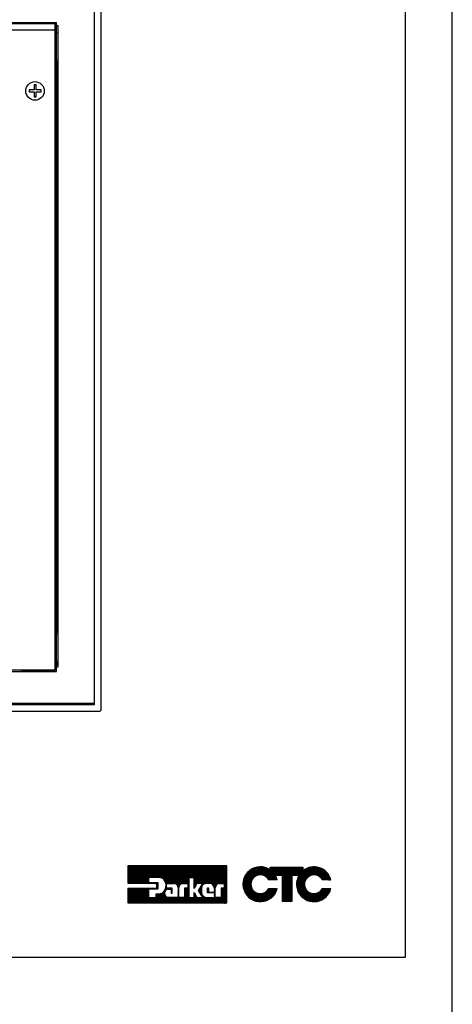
# Model space of a CAD drawing. Extents: x 126 to 180.2, y -64.4 to 9.5.
# Tile 25 of 26: x 173.7 to 180.2, y -17.2 to -2.3. Entities that reach past the tile are written whole.
import ezdxf

# ---------------------------------------------------------------- set-up
doc = ezdxf.new("R2010")
doc.units = 0
doc.header["$LTSCALE"] = 1.87
doc.header["$MEASUREMENT"] = 0
doc.layers.get('0').update_dxf_attribs({"linetype": 'CONTINUOUS'})
doc.layers.add('prod', color=6, linetype='CONTINUOUS')
doc.layers.add('UNIT', color=7, linetype='CONTINUOUS')

msp = doc.modelspace()

# ---------------------------------------------------------------- linework, layer by layer
at = {"linetype": 'Continuous'}
for p, q in [((179.543, -16.491), (179.543, 5.669)), ((153.874, -16.491), (179.543, -16.491))]:
    msp.add_line(p, q, dxfattribs=at)
at = {"color": 7, "linetype": 'Continuous'}
for p, q in [((174.855, -12.681), (174.855, -1.881)), ((174.955, -12.751), (174.955, -1.811)), ((161.848, -2.384), (174.282, -2.384)), ((174.263, -2.516), (174.27, -2.516)), ((174.282, -12.178), (174.282, -2.384)), ((174.305, -2.431), (174.282, -2.431)), ((174.305, -12.111), (174.305, -2.431)), ((174.305, -2.541), (174.282, -2.541)), ((174.282, -2.949), (174.305, -2.949)), ((174.285, -11.581), (174.285, -2.981)), ((174.282, -4.844), (174.27, -4.844)), ((174.27, -4.902), (174.282, -4.902)), ((174.285, -6.83), (174.305, -6.83)), ((174.285, -7.73), (174.305, -7.73)), ((174.27, -9.592), (174.282, -9.592)), ((174.27, -9.654), (174.282, -9.654)), ((174.27, -10.154), (174.282, -10.154)), ((174.27, -10.212), (174.282, -10.212)), ((161.205, -12.781), (174.925, -12.781)), ((161.275, -12.681), (174.855, -12.681)), ((174.855, -12.661), (161.295, -12.661))]:
    msp.add_line(p, q, dxfattribs=at)
msp.add_lwpolyline([(174.925, -12.781), (174.931, -12.78), (174.936, -12.779), (174.942, -12.776), (174.946, -12.772), (174.95, -12.768), (174.953, -12.762), (174.954, -12.757), (174.955, -12.751)], dxfattribs=at)
for centre, start, end in [((174.253, -2.981), 0, 24.6393), ((174.253, -11.581), 335.3607, 0)]:
    msp.add_arc(centre, 0.032, start, end, dxfattribs=at)
at = {"layer": 'prod', "flags": 128}
msp.add_lwpolyline([(125.956, -64.355), (180.249, -64.355), (180.249, 9.533), (125.956, 9.533)], close=True, dxfattribs=at)
at = {"layer": 'UNIT', "linetype": 'Continuous'}
for p, q in [((162.983, -2.4), (174.269, -2.4)), ((162.983, -2.496), (174.263, -2.496)), ((174.263, -12.156), (174.263, -2.4)), ((174.27, -2.9), (174.27, -2.516)), ((174.27, -2.9), (174.263, -2.9)), ((174.263, -2.966), (174.264, -2.963)), ((174.27, -2.996), (174.264, -2.996)), ((174.27, -2.996), (174.27, -11.616)), ((173.942, -3.401), (173.867, -3.401)), ((173.867, -3.401), (173.867, -3.431)), ((173.942, -3.326), (173.942, -3.401)), ((173.972, -3.326), (173.942, -3.326)), ((173.972, -3.401), (173.972, -3.326)), ((174.047, -3.401), (173.972, -3.401)), ((174.047, -3.431), (174.047, -3.401)), ((173.867, -3.431), (173.942, -3.431)), ((173.942, -3.431), (173.942, -3.506)), ((173.942, -3.506), (173.972, -3.506)), ((173.972, -3.431), (174.047, -3.431)), ((173.972, -3.506), (173.972, -3.431)), ((174.27, -4.282), (174.282, -4.282)), ((174.282, -4.344), (174.27, -4.344)), ((174.263, -11.647), (174.264, -11.65)), ((174.27, -11.713), (174.263, -11.713)), ((174.27, -11.616), (174.264, -11.616)), ((174.27, -12.098), (174.27, -11.713)), ((174.305, -11.613), (174.282, -11.613)), ((174.282, -12.021), (174.305, -12.021)), ((161.848, -12.178), (174.282, -12.178)), ((162.983, -12.156), (174.263, -12.156)), ((173.73, -12.156), (173.755, -12.16)), ((173.818, -12.156), (173.818, -12.166)), ((174.202, -12.166), (173.818, -12.166)), ((174.202, -12.156), (174.202, -12.166)), ((174.244, -12.171), (174.223, -12.162)), ((174.282, -12.178), (174.244, -12.171)), ((174.263, -12.098), (174.27, -12.098)), ((174.282, -12.103), (174.269, -12.103)), ((174.282, -12.111), (174.305, -12.111)), ((174.285, -12.079), (174.285, -12.053))]:
    msp.add_line(p, q, dxfattribs=at)
at = {"layer": 'UNIT'}
for p, q in [((175.359, -15.378), (175.627, -15.11)), ((175.359, -15.368), (175.617, -15.11)), ((175.359, -15.358), (175.607, -15.11)), ((175.359, -15.348), (175.597, -15.11)), ((175.359, -15.338), (175.587, -15.11)), ((175.359, -15.328), (175.577, -15.11)), ((175.359, -15.318), (175.567, -15.11)), ((175.359, -15.308), (175.557, -15.11)), ((175.359, -15.298), (175.547, -15.11)), ((175.359, -15.288), (175.537, -15.11)), ((175.359, -15.278), (175.527, -15.11)), ((175.359, -15.268), (175.517, -15.11)), ((175.359, -15.258), (175.507, -15.11)), ((175.359, -15.247), (175.497, -15.11)), ((175.359, -15.237), (175.486, -15.11)), ((175.359, -15.227), (175.476, -15.11)), ((175.359, -15.217), (175.466, -15.11)), ((175.359, -15.207), (175.456, -15.11)), ((175.359, -15.197), (175.446, -15.11)), ((175.359, -15.187), (175.436, -15.11)), ((175.359, -15.177), (175.426, -15.11)), ((175.359, -15.167), (175.416, -15.11)), ((175.359, -15.157), (175.406, -15.11)), ((175.359, -15.147), (175.396, -15.11)), ((175.359, -15.137), (175.386, -15.11)), ((175.359, -15.127), (175.376, -15.11)), ((175.359, -15.117), (175.366, -15.11)), ((175.359, -15.383), (175.359, -15.11)), ((175.359, -15.11), (176.842, -15.11)), ((175.365, -15.383), (175.637, -15.11)), ((175.375, -15.383), (175.647, -15.11)), ((175.385, -15.383), (175.657, -15.11)), ((175.395, -15.383), (175.667, -15.11)), ((175.405, -15.383), (175.677, -15.11)), ((175.415, -15.383), (175.687, -15.11)), ((175.425, -15.383), (175.697, -15.11)), ((175.435, -15.383), (175.707, -15.11)), ((175.445, -15.383), (175.717, -15.11)), ((175.455, -15.383), (175.728, -15.11)), ((175.465, -15.383), (175.738, -15.11)), ((175.475, -15.383), (175.748, -15.11)), ((175.485, -15.383), (175.758, -15.11)), ((175.495, -15.383), (175.768, -15.11)), ((175.505, -15.383), (175.778, -15.11)), ((175.515, -15.383), (175.788, -15.11)), ((175.525, -15.383), (175.798, -15.11)), ((175.535, -15.383), (175.808, -15.11)), ((175.545, -15.383), (175.818, -15.11)), ((175.555, -15.383), (175.828, -15.11)), ((175.566, -15.383), (175.838, -15.11)), ((175.576, -15.383), (175.848, -15.11)), ((175.676, -15.292), (175.858, -15.11)), ((175.686, -15.292), (175.868, -15.11)), ((175.697, -15.292), (175.878, -15.11)), ((175.707, -15.292), (175.888, -15.11)), ((175.717, -15.292), (175.898, -15.11)), ((175.727, -15.292), (175.908, -15.11)), ((175.737, -15.292), (175.918, -15.11)), ((175.747, -15.292), (175.928, -15.11)), ((175.757, -15.292), (175.938, -15.11)), ((175.767, -15.292), (175.948, -15.11)), ((175.777, -15.292), (175.959, -15.11)), ((175.787, -15.292), (175.969, -15.11)), ((175.797, -15.292), (175.979, -15.11)), ((175.807, -15.292), (175.989, -15.11)), ((175.817, -15.292), (175.999, -15.11)), ((175.827, -15.292), (176.009, -15.11)), ((175.836, -15.293), (176.019, -15.11)), ((175.845, -15.294), (176.029, -15.11)), ((175.854, -15.296), (176.039, -15.11)), ((175.861, -15.298), (176.049, -15.11)), ((175.868, -15.301), (176.059, -15.11)), ((175.875, -15.304), (176.069, -15.11)), ((175.882, -15.307), (176.079, -15.11)), ((175.888, -15.312), (176.089, -15.11)), ((175.893, -15.317), (176.099, -15.11)), ((175.898, -15.321), (176.109, -15.11)), ((175.904, -15.326), (176.119, -15.11)), ((175.908, -15.332), (176.129, -15.11)), ((175.911, -15.338), (176.139, -15.11)), ((175.915, -15.344), (176.149, -15.11)), ((175.919, -15.351), (176.159, -15.11)), ((175.921, -15.358), (176.169, -15.11)), ((175.924, -15.366), (176.179, -15.11)), ((175.926, -15.374), (176.189, -15.11)), ((175.929, -15.381), (176.2, -15.11)), ((175.93, -15.389), (176.21, -15.11)), ((175.947, -15.383), (176.22, -15.11)), ((175.957, -15.383), (176.23, -15.11)), ((175.967, -15.383), (176.24, -15.11)), ((175.977, -15.383), (176.25, -15.11)), ((175.987, -15.383), (176.26, -15.11)), ((175.997, -15.383), (176.27, -15.11)), ((176.007, -15.383), (176.28, -15.11)), ((176.017, -15.383), (176.29, -15.11)), ((176.027, -15.383), (176.3, -15.11)), ((176.038, -15.383), (176.31, -15.11)), ((176.048, -15.383), (176.32, -15.11)), ((176.058, -15.383), (176.33, -15.11)), ((176.066, -15.384), (176.34, -15.11)), ((176.074, -15.386), (176.35, -15.11)), ((176.082, -15.389), (176.36, -15.11)), ((176.088, -15.393), (176.37, -15.11)), ((176.094, -15.397), (176.38, -15.11)), ((176.099, -15.402), (176.39, -15.11)), ((176.103, -15.408), (176.4, -15.11)), ((176.107, -15.414), (176.41, -15.11)), ((176.109, -15.421), (176.42, -15.11)), ((176.111, -15.43), (176.431, -15.11)), ((176.164, -15.387), (176.441, -15.11)), ((176.177, -15.384), (176.451, -15.11)), ((176.276, -15.295), (176.461, -15.11)), ((176.286, -15.295), (176.471, -15.11)), ((176.296, -15.295), (176.481, -15.11)), ((176.306, -15.295), (176.491, -15.11)), ((176.316, -15.295), (176.501, -15.11)), ((176.326, -15.295), (176.511, -15.11)), ((176.336, -15.295), (176.521, -15.11)), ((176.346, -15.295), (176.531, -15.11)), ((176.356, -15.295), (176.541, -15.11)), ((176.358, -15.414), (176.662, -15.11)), ((176.358, -15.404), (176.651, -15.11)), ((176.358, -15.394), (176.641, -15.11)), ((176.358, -15.384), (176.631, -15.11)), ((176.358, -15.374), (176.621, -15.11)), ((176.358, -15.364), (176.611, -15.11)), ((176.358, -15.354), (176.601, -15.11)), ((176.358, -15.344), (176.591, -15.11)), ((176.358, -15.334), (176.581, -15.11)), ((176.358, -15.324), (176.571, -15.11)), ((176.358, -15.314), (176.561, -15.11)), ((176.358, -15.304), (176.551, -15.11)), ((176.399, -15.383), (176.672, -15.11)), ((176.409, -15.383), (176.682, -15.11)), ((176.419, -15.383), (176.692, -15.11)), ((176.429, -15.383), (176.702, -15.11)), ((176.439, -15.383), (176.712, -15.11)), ((176.449, -15.383), (176.722, -15.11)), ((176.459, -15.383), (176.732, -15.11)), ((176.46, -15.422), (176.772, -15.11)), ((176.469, -15.383), (176.742, -15.11)), ((176.475, -15.397), (176.762, -15.11)), ((176.479, -15.383), (176.752, -15.11)), ((176.503, -15.39), (176.782, -15.11)), ((176.518, -15.385), (176.792, -15.11)), ((176.531, -15.382), (176.802, -15.11)), ((176.541, -15.381), (176.812, -15.11)), ((176.552, -15.381), (176.822, -15.11)), ((176.562, -15.381), (176.832, -15.11)), ((176.572, -15.381), (176.842, -15.11)), ((176.582, -15.381), (176.842, -15.12)), ((176.592, -15.381), (176.842, -15.131)), ((176.6, -15.383), (176.842, -15.141)), ((176.608, -15.384), (176.842, -15.151)), ((176.617, -15.386), (176.842, -15.161)), ((176.842, -15.11), (176.842, -15.679)), ((177.093, -15.414), (177.376, -15.13)), ((177.093, -15.407), (177.37, -15.13)), ((177.093, -15.401), (177.363, -15.131)), ((177.093, -15.394), (177.356, -15.131)), ((177.093, -15.387), (177.35, -15.131)), ((177.093, -15.381), (177.343, -15.131)), ((177.093, -15.374), (177.336, -15.131)), ((177.094, -15.42), (177.382, -15.131)), ((177.094, -15.367), (177.329, -15.131)), ((177.095, -15.426), (177.388, -15.132)), ((177.095, -15.358), (177.321, -15.132)), ((177.096, -15.431), (177.394, -15.133)), ((177.096, -15.35), (177.313, -15.134)), ((177.097, -15.437), (177.399, -15.134)), ((177.098, -15.443), (177.405, -15.135)), ((177.098, -15.342), (177.305, -15.135)), ((177.099, -15.334), (177.296, -15.137)), ((177.1, -15.326), (177.288, -15.138)), ((177.104, -15.316), (177.278, -15.141)), ((177.108, -15.305), (177.268, -15.145)), ((177.111, -15.295), (177.257, -15.149)), ((177.115, -15.285), (177.247, -15.153)), ((177.123, -15.27), (177.233, -15.161)), ((177.258, -15.289), (177.411, -15.136)), ((177.284, -15.27), (177.416, -15.137)), ((177.296, -15.265), (177.422, -15.138)), ((177.308, -15.259), (177.427, -15.14)), ((177.318, -15.256), (177.432, -15.142)), ((177.326, -15.255), (177.437, -15.144)), ((177.334, -15.253), (177.442, -15.145)), ((177.342, -15.252), (177.447, -15.147)), ((177.349, -15.251), (177.452, -15.149)), ((177.356, -15.252), (177.457, -15.151)), ((177.362, -15.252), (177.461, -15.153)), ((177.369, -15.252), (177.466, -15.155)), ((177.375, -15.252), (177.47, -15.157)), ((177.381, -15.253), (177.475, -15.159)), ((177.42, -15.268), (177.553, -15.135)), ((177.424, -15.27), (177.56, -15.135)), ((177.429, -15.272), (177.566, -15.135)), ((177.433, -15.275), (177.573, -15.135)), ((177.437, -15.277), (177.58, -15.135)), ((177.441, -15.28), (177.586, -15.135)), ((177.444, -15.284), (177.593, -15.135)), ((177.448, -15.287), (177.6, -15.135)), ((177.451, -15.29), (177.606, -15.135)), ((177.455, -15.293), (177.613, -15.135)), ((177.458, -15.296), (177.62, -15.135)), ((177.462, -15.3), (177.627, -15.135)), ((177.464, -15.304), (177.633, -15.135)), ((177.467, -15.308), (177.64, -15.135)), ((177.47, -15.312), (177.647, -15.135)), ((177.473, -15.316), (177.653, -15.135)), ((177.475, -15.32), (177.66, -15.135)), ((177.478, -15.323), (177.667, -15.135)), ((177.482, -15.326), (177.673, -15.135)), ((177.489, -15.326), (177.68, -15.135)), ((177.495, -15.326), (177.687, -15.135)), ((177.502, -15.326), (177.693, -15.135)), ((177.505, -15.136), (177.506, -15.135)), ((177.505, -15.143), (177.513, -15.135)), ((177.505, -15.176), (177.546, -15.135)), ((177.505, -15.169), (177.539, -15.135)), ((177.505, -15.163), (177.533, -15.135)), ((177.505, -15.156), (177.526, -15.135)), ((177.505, -15.149), (177.519, -15.135)), ((177.505, -15.177), (177.505, -15.135)), ((177.505, -15.135), (177.997, -15.135)), ((177.509, -15.326), (177.7, -15.135)), ((177.583, -15.259), (177.707, -15.135)), ((177.59, -15.259), (177.714, -15.135)), ((177.596, -15.259), (177.72, -15.135)), ((177.603, -15.259), (177.727, -15.135)), ((177.61, -15.259), (177.734, -15.135)), ((177.616, -15.259), (177.74, -15.135)), ((177.623, -15.259), (177.747, -15.135)), ((177.63, -15.259), (177.754, -15.135)), ((177.637, -15.259), (177.76, -15.135)), ((177.643, -15.259), (177.767, -15.135)), ((177.65, -15.259), (177.774, -15.135)), ((177.657, -15.259), (177.78, -15.135)), ((177.663, -15.259), (177.787, -15.135)), ((177.67, -15.259), (177.794, -15.135)), ((177.677, -15.259), (177.801, -15.135)), ((177.683, -15.259), (177.807, -15.135)), ((177.687, -15.402), (177.955, -15.135)), ((177.687, -15.395), (177.948, -15.135)), ((177.687, -15.389), (177.941, -15.135)), ((177.687, -15.382), (177.934, -15.135)), ((177.687, -15.375), (177.928, -15.135)), ((177.687, -15.368), (177.921, -15.135)), ((177.687, -15.362), (177.914, -15.135)), ((177.687, -15.355), (177.908, -15.135)), ((177.687, -15.348), (177.901, -15.135)), ((177.687, -15.342), (177.894, -15.135)), ((177.687, -15.335), (177.888, -15.135)), ((177.687, -15.328), (177.881, -15.135)), ((177.687, -15.322), (177.874, -15.135)), ((177.687, -15.315), (177.868, -15.135)), ((177.687, -15.308), (177.861, -15.135)), ((177.687, -15.301), (177.854, -15.135)), ((177.687, -15.295), (177.847, -15.135)), ((177.687, -15.288), (177.841, -15.135)), ((177.687, -15.281), (177.834, -15.135)), ((177.687, -15.275), (177.827, -15.135)), ((177.687, -15.268), (177.821, -15.135)), ((177.687, -15.261), (177.814, -15.135)), ((177.837, -15.259), (177.961, -15.135)), ((177.844, -15.259), (177.968, -15.135)), ((177.851, -15.259), (177.975, -15.135)), ((177.857, -15.259), (177.981, -15.135)), ((177.864, -15.259), (177.988, -15.135)), ((177.871, -15.259), (177.995, -15.135)), ((177.878, -15.259), (177.997, -15.139)), ((177.884, -15.259), (177.997, -15.146)), ((177.891, -15.259), (177.997, -15.152)), ((177.898, -15.259), (177.997, -15.159)), ((177.9, -15.39), (178.161, -15.13)), ((177.901, -15.396), (178.167, -15.13)), ((177.901, -15.383), (178.153, -15.13)), ((177.901, -15.403), (178.173, -15.131)), ((177.901, -15.376), (178.146, -15.131)), ((177.902, -15.415), (178.186, -15.131)), ((177.902, -15.409), (178.179, -15.131)), ((177.902, -15.421), (178.192, -15.132)), ((177.902, -15.368), (178.139, -15.132)), ((177.903, -15.428), (178.198, -15.132)), ((177.903, -15.361), (178.131, -15.132)), ((177.903, -15.434), (178.204, -15.133)), ((177.904, -15.353), (178.124, -15.133)), ((177.904, -15.346), (178.116, -15.134)), ((177.905, -15.439), (178.21, -15.134)), ((177.906, -15.444), (178.215, -15.136)), ((177.906, -15.337), (178.107, -15.136)), ((177.909, -15.328), (178.098, -15.139)), ((177.912, -15.318), (178.089, -15.141)), ((177.914, -15.309), (178.08, -15.144)), ((177.917, -15.3), (178.07, -15.147)), ((177.923, -15.287), (178.057, -15.153)), ((177.929, -15.274), (178.045, -15.158)), ((177.997, -15.135), (177.997, -15.188)), ((178.074, -15.283), (178.22, -15.137)), ((178.096, -15.268), (178.226, -15.138)), ((178.108, -15.263), (178.231, -15.139)), ((178.12, -15.258), (178.237, -15.141)), ((178.128, -15.256), (178.242, -15.142)), ((178.137, -15.254), (178.247, -15.144)), ((178.145, -15.253), (178.252, -15.146)), ((178.153, -15.251), (178.256, -15.148)), ((178.159, -15.251), (178.261, -15.15)), ((178.166, -15.252), (178.266, -15.152)), ((178.172, -15.252), (178.271, -15.154)), ((178.179, -15.252), (178.275, -15.156)), ((178.185, -15.253), (178.28, -15.158)), ((178.19, -15.254), (178.285, -15.16)), ((175.586, -15.383), (175.67, -15.298)), ((175.596, -15.383), (175.67, -15.308)), ((175.67, -15.292), (175.67, -15.366)), ((175.829, -15.292), (175.67, -15.292)), ((176.188, -15.383), (176.274, -15.297)), ((176.198, -15.383), (176.274, -15.307)), ((176.274, -15.295), (176.274, -15.59)), ((176.358, -15.295), (176.274, -15.295)), ((176.358, -15.454), (176.358, -15.295)), ((176.623, -15.39), (176.842, -15.171)), ((176.629, -15.394), (176.842, -15.181)), ((176.635, -15.398), (176.842, -15.191)), ((176.641, -15.402), (176.842, -15.201)), ((176.645, -15.408), (176.842, -15.211)), ((176.649, -15.414), (176.842, -15.221)), ((176.653, -15.42), (176.842, -15.231)), ((176.656, -15.427), (176.842, -15.241)), ((176.658, -15.436), (176.842, -15.251)), ((176.716, -15.388), (176.842, -15.261)), ((176.728, -15.385), (176.842, -15.271)), ((176.741, -15.383), (176.842, -15.281)), ((176.751, -15.383), (176.842, -15.291)), ((176.761, -15.383), (176.842, -15.301)), ((177.099, -15.448), (177.256, -15.291)), ((177.132, -15.254), (177.217, -15.17)), ((177.147, -15.233), (177.196, -15.184)), ((177.386, -15.255), (177.479, -15.162)), ((177.391, -15.256), (177.483, -15.164)), ((177.396, -15.258), (177.487, -15.167)), ((177.401, -15.259), (177.492, -15.169)), ((177.407, -15.261), (177.496, -15.172)), ((177.411, -15.263), (177.5, -15.174)), ((177.416, -15.265), (177.504, -15.176)), ((177.515, -15.326), (177.582, -15.26)), ((177.522, -15.326), (177.584, -15.264)), ((177.529, -15.326), (177.586, -15.269)), ((177.536, -15.326), (177.589, -15.273)), ((177.542, -15.326), (177.591, -15.278)), ((177.549, -15.326), (177.593, -15.282)), ((177.556, -15.326), (177.595, -15.287)), ((177.562, -15.326), (177.597, -15.291)), ((177.569, -15.326), (177.599, -15.296)), ((177.576, -15.326), (177.601, -15.301)), ((177.687, -15.259), (177.581, -15.259)), ((177.582, -15.326), (177.603, -15.306)), ((177.687, -15.65), (177.687, -15.259)), ((177.687, -15.409), (177.831, -15.265)), ((177.687, -15.415), (177.831, -15.272)), ((177.687, -15.422), (177.831, -15.278)), ((177.687, -15.429), (177.831, -15.285)), ((177.687, -15.435), (177.831, -15.292)), ((177.687, -15.442), (177.831, -15.299)), ((177.687, -15.449), (177.831, -15.305)), ((177.831, -15.259), (177.831, -15.65)), ((177.937, -15.259), (177.831, -15.259)), ((177.904, -15.259), (177.997, -15.166)), ((177.907, -15.45), (178.054, -15.303)), ((177.911, -15.259), (177.997, -15.172)), ((177.918, -15.259), (177.997, -15.179)), ((177.924, -15.259), (177.997, -15.186)), ((177.931, -15.259), (178.011, -15.179)), ((177.935, -15.261), (178.032, -15.165)), ((178.196, -15.255), (178.289, -15.162)), ((178.201, -15.257), (178.293, -15.165)), ((178.206, -15.258), (178.297, -15.167)), ((178.211, -15.26), (178.301, -15.17)), ((178.216, -15.261), (178.305, -15.173)), ((178.221, -15.264), (178.309, -15.175)), ((178.225, -15.266), (178.313, -15.178)), ((178.229, -15.268), (178.317, -15.18)), ((178.234, -15.271), (178.322, -15.183)), ((178.238, -15.273), (178.325, -15.186)), ((178.242, -15.276), (178.329, -15.189)), ((178.246, -15.278), (178.332, -15.192)), ((178.25, -15.281), (178.336, -15.196)), ((178.253, -15.285), (178.339, -15.199)), ((178.257, -15.288), (178.343, -15.202)), ((178.26, -15.291), (178.346, -15.205)), ((178.264, -15.294), (178.35, -15.208)), ((178.267, -15.297), (178.353, -15.211)), ((178.271, -15.301), (178.356, -15.215)), ((178.273, -15.305), (178.359, -15.219)), ((178.276, -15.309), (178.362, -15.222)), ((178.279, -15.313), (178.365, -15.226)), ((178.282, -15.317), (178.368, -15.23)), ((178.284, -15.321), (178.371, -15.234)), ((178.287, -15.325), (178.374, -15.237)), ((178.292, -15.326), (178.377, -15.241)), ((178.299, -15.326), (178.38, -15.245)), ((178.305, -15.326), (178.383, -15.249)), ((178.312, -15.326), (178.385, -15.253)), ((178.319, -15.326), (178.388, -15.258)), ((178.326, -15.326), (178.39, -15.262)), ((178.332, -15.326), (178.392, -15.266)), ((178.339, -15.326), (178.395, -15.27)), ((178.346, -15.326), (178.397, -15.275)), ((178.352, -15.326), (178.399, -15.279)), ((178.359, -15.326), (178.402, -15.283)), ((178.366, -15.326), (178.404, -15.288)), ((178.372, -15.326), (178.406, -15.293)), ((178.379, -15.326), (178.407, -15.298)), ((178.386, -15.326), (178.409, -15.303)), ((178.393, -15.326), (178.411, -15.308)), ((175.794, -15.383), (175.359, -15.383)), ((175.359, -15.669), (175.58, -15.449)), ((175.359, -15.659), (175.57, -15.449)), ((175.359, -15.649), (175.56, -15.449)), ((175.359, -15.639), (175.55, -15.449)), ((175.359, -15.629), (175.54, -15.449)), ((175.359, -15.619), (175.53, -15.449)), ((175.359, -15.609), (175.519, -15.449)), ((175.359, -15.599), (175.509, -15.449)), ((175.359, -15.589), (175.499, -15.449)), ((175.359, -15.579), (175.489, -15.449)), ((175.359, -15.569), (175.479, -15.449)), ((175.359, -15.559), (175.469, -15.449)), ((175.359, -15.549), (175.459, -15.449)), ((175.359, -15.539), (175.449, -15.449)), ((175.359, -15.529), (175.439, -15.449)), ((175.359, -15.519), (175.429, -15.449)), ((175.359, -15.509), (175.419, -15.449)), ((175.359, -15.499), (175.409, -15.449)), ((175.359, -15.488), (175.399, -15.449)), ((175.359, -15.478), (175.389, -15.449)), ((175.359, -15.468), (175.379, -15.449)), ((175.359, -15.458), (175.369, -15.449)), ((175.359, -15.679), (175.359, -15.449)), ((175.359, -15.449), (175.794, -15.449)), ((175.36, -15.679), (175.59, -15.449)), ((175.37, -15.679), (175.6, -15.449)), ((175.38, -15.679), (175.61, -15.449)), ((175.39, -15.679), (175.62, -15.449)), ((175.4, -15.679), (175.63, -15.449)), ((175.41, -15.679), (175.64, -15.449)), ((175.42, -15.679), (175.65, -15.449)), ((175.43, -15.679), (175.66, -15.449)), ((175.44, -15.679), (175.67, -15.449)), ((175.45, -15.679), (175.68, -15.449)), ((175.606, -15.383), (175.67, -15.318)), ((175.616, -15.383), (175.67, -15.328)), ((175.626, -15.383), (175.67, -15.338)), ((175.636, -15.383), (175.67, -15.348)), ((175.646, -15.383), (175.67, -15.358)), ((175.656, -15.383), (175.673, -15.366)), ((175.666, -15.383), (175.683, -15.366)), ((175.67, -15.366), (175.81, -15.366)), ((175.672, -15.467), (175.69, -15.449)), ((175.676, -15.383), (175.693, -15.366)), ((175.682, -15.467), (175.7, -15.449)), ((175.686, -15.383), (175.703, -15.366)), ((175.693, -15.467), (175.71, -15.449)), ((175.696, -15.383), (175.713, -15.366)), ((175.703, -15.467), (175.72, -15.449)), ((175.706, -15.383), (175.723, -15.366)), ((175.713, -15.467), (175.73, -15.449)), ((175.716, -15.383), (175.733, -15.366)), ((175.723, -15.467), (175.74, -15.449)), ((175.726, -15.383), (175.743, -15.366)), ((175.731, -15.679), (175.959, -15.451)), ((175.733, -15.467), (175.75, -15.449)), ((175.736, -15.383), (175.753, -15.366)), ((175.743, -15.467), (175.76, -15.449)), ((175.746, -15.383), (175.763, -15.366)), ((175.753, -15.467), (175.771, -15.449)), ((175.756, -15.383), (175.773, -15.366)), ((175.763, -15.467), (175.781, -15.449)), ((175.766, -15.383), (175.783, -15.366)), ((175.773, -15.467), (175.791, -15.449)), ((175.776, -15.383), (175.793, -15.366)), ((175.783, -15.467), (175.81, -15.44)), ((175.786, -15.383), (175.803, -15.366)), ((175.793, -15.467), (175.81, -15.45)), ((175.794, -15.386), (175.81, -15.37)), ((175.794, -15.396), (175.81, -15.38)), ((175.794, -15.449), (175.794, -15.383)), ((175.794, -15.406), (175.81, -15.39)), ((175.794, -15.416), (175.81, -15.4)), ((175.794, -15.426), (175.81, -15.41)), ((175.794, -15.436), (175.81, -15.42)), ((175.794, -15.446), (175.81, -15.43)), ((175.81, -15.366), (175.81, -15.467)), ((175.911, -15.489), (175.949, -15.451)), ((175.922, -15.468), (175.939, -15.451)), ((175.926, -15.454), (175.938, -15.442)), ((175.929, -15.441), (175.938, -15.432)), ((175.931, -15.399), (175.938, -15.392)), ((175.931, -15.409), (175.938, -15.402)), ((175.932, -15.418), (175.938, -15.412)), ((175.932, -15.428), (175.938, -15.422)), ((175.938, -15.451), (175.938, -15.383)), ((175.938, -15.383), (176.058, -15.383)), ((176.027, -15.451), (175.938, -15.451)), ((175.948, -15.472), (175.969, -15.451)), ((175.961, -15.469), (175.979, -15.451)), ((175.974, -15.467), (175.99, -15.451)), ((175.984, -15.467), (176, -15.451)), ((175.994, -15.467), (176.01, -15.451)), ((176.004, -15.467), (176.02, -15.451)), ((176.012, -15.469), (176.027, -15.454)), ((176.027, -15.527), (176.027, -15.451)), ((176.113, -15.438), (176.131, -15.42)), ((176.113, -15.448), (176.129, -15.432)), ((176.113, -15.438), (176.113, -15.589)), ((176.113, -15.458), (176.127, -15.444)), ((176.113, -15.468), (176.127, -15.454)), ((176.127, -15.59), (176.127, -15.439)), ((176.184, -15.383), (176.262, -15.383)), ((176.208, -15.383), (176.274, -15.318)), ((176.213, -15.508), (176.274, -15.448)), ((176.213, -15.458), (176.221, -15.451)), ((176.213, -15.488), (176.251, -15.451)), ((176.213, -15.468), (176.231, -15.451)), ((176.213, -15.498), (176.261, -15.451)), ((176.213, -15.478), (176.241, -15.451)), ((176.213, -15.451), (176.213, -15.59)), ((176.262, -15.451), (176.213, -15.451)), ((176.213, -15.518), (176.274, -15.458)), ((176.218, -15.383), (176.274, -15.328)), ((176.228, -15.383), (176.274, -15.338)), ((176.238, -15.383), (176.274, -15.348)), ((176.248, -15.383), (176.274, -15.358)), ((176.258, -15.383), (176.274, -15.368)), ((176.262, -15.39), (176.274, -15.378)), ((176.262, -15.383), (176.262, -15.451)), ((176.262, -15.4), (176.274, -15.388)), ((176.262, -15.41), (176.274, -15.398)), ((176.262, -15.42), (176.274, -15.408)), ((176.262, -15.43), (176.274, -15.418)), ((176.262, -15.44), (176.274, -15.428)), ((176.262, -15.45), (176.274, -15.438)), ((176.395, -15.383), (176.358, -15.454)), ((176.358, -15.424), (176.39, -15.391)), ((176.358, -15.434), (176.379, -15.413)), ((176.358, -15.445), (176.368, -15.434)), ((176.484, -15.383), (176.395, -15.383)), ((176.423, -15.485), (176.484, -15.383)), ((176.425, -15.488), (176.467, -15.446)), ((176.429, -15.494), (176.466, -15.456)), ((176.43, -15.473), (176.469, -15.433)), ((176.445, -15.447), (176.476, -15.417)), ((176.466, -15.449), (176.466, -15.516)), ((176.591, -15.381), (176.549, -15.381)), ((176.559, -15.454), (176.567, -15.446)), ((176.559, -15.52), (176.559, -15.446)), ((176.559, -15.446), (176.573, -15.446)), ((176.559, -15.464), (176.573, -15.45)), ((176.573, -15.446), (176.573, -15.51)), ((176.659, -15.444), (176.68, -15.423)), ((176.661, -15.453), (176.678, -15.436)), ((176.661, -15.463), (176.675, -15.448)), ((176.661, -15.45), (176.661, -15.51)), ((176.661, -15.473), (176.675, -15.458)), ((176.675, -15.59), (176.675, -15.447)), ((176.74, -15.383), (176.81, -15.383)), ((176.762, -15.502), (176.842, -15.422)), ((176.762, -15.512), (176.842, -15.432)), ((176.762, -15.522), (176.842, -15.442)), ((176.762, -15.452), (176.763, -15.451)), ((176.762, -15.462), (176.773, -15.451)), ((176.762, -15.492), (176.803, -15.451)), ((176.762, -15.482), (176.793, -15.451)), ((176.762, -15.472), (176.783, -15.451)), ((176.762, -15.451), (176.762, -15.59)), ((176.81, -15.451), (176.762, -15.451)), ((176.762, -15.532), (176.842, -15.452)), ((176.771, -15.383), (176.842, -15.311)), ((176.781, -15.383), (176.842, -15.321)), ((176.791, -15.383), (176.842, -15.331)), ((176.801, -15.383), (176.842, -15.341)), ((176.81, -15.384), (176.842, -15.351)), ((176.81, -15.394), (176.842, -15.362)), ((176.81, -15.404), (176.842, -15.372)), ((176.81, -15.414), (176.842, -15.382)), ((176.81, -15.383), (176.81, -15.451)), ((176.81, -15.424), (176.842, -15.392)), ((176.81, -15.434), (176.842, -15.402)), ((176.81, -15.444), (176.842, -15.412)), ((177.1, -15.454), (177.233, -15.32)), ((177.101, -15.46), (177.227, -15.334)), ((177.102, -15.465), (177.221, -15.346)), ((177.104, -15.47), (177.219, -15.355)), ((177.106, -15.475), (177.217, -15.364)), ((177.108, -15.479), (177.215, -15.372)), ((177.11, -15.484), (177.214, -15.38)), ((177.111, -15.489), (177.214, -15.387)), ((177.113, -15.494), (177.214, -15.393)), ((177.115, -15.499), (177.214, -15.4)), ((177.117, -15.504), (177.214, -15.407)), ((177.119, -15.508), (177.215, -15.412)), ((177.122, -15.512), (177.216, -15.418)), ((177.124, -15.517), (177.217, -15.423)), ((177.127, -15.521), (177.219, -15.429)), ((177.129, -15.525), (177.22, -15.434)), ((177.132, -15.529), (177.221, -15.44)), ((177.134, -15.534), (177.223, -15.444)), ((177.136, -15.538), (177.226, -15.449)), ((177.139, -15.542), (177.228, -15.453)), ((177.142, -15.546), (177.23, -15.458)), ((177.609, -15.326), (177.48, -15.326)), ((177.589, -15.326), (177.604, -15.311)), ((177.596, -15.326), (177.606, -15.316)), ((177.602, -15.326), (177.607, -15.321)), ((177.687, -15.455), (177.831, -15.312)), ((177.687, -15.462), (177.831, -15.319)), ((177.687, -15.469), (177.831, -15.325)), ((177.687, -15.476), (177.831, -15.332)), ((177.687, -15.482), (177.831, -15.339)), ((177.687, -15.489), (177.831, -15.345)), ((177.687, -15.496), (177.831, -15.352)), ((177.687, -15.502), (177.831, -15.359)), ((177.687, -15.509), (177.831, -15.365)), ((177.687, -15.516), (177.831, -15.372)), ((177.687, -15.522), (177.831, -15.379)), ((177.687, -15.529), (177.831, -15.386)), ((177.687, -15.536), (177.831, -15.392)), ((177.687, -15.543), (177.831, -15.399)), ((177.687, -15.549), (177.831, -15.406)), ((177.687, -15.556), (177.831, -15.412)), ((177.687, -15.563), (177.831, -15.419)), ((177.687, -15.569), (177.831, -15.426)), ((177.687, -15.576), (177.831, -15.432)), ((177.687, -15.583), (177.831, -15.439)), ((177.687, -15.589), (177.831, -15.446)), ((177.687, -15.596), (177.831, -15.453)), ((177.909, -15.455), (178.04, -15.324)), ((177.91, -15.461), (178.033, -15.338)), ((177.911, -15.466), (178.029, -15.349)), ((177.913, -15.471), (178.027, -15.357)), ((177.914, -15.477), (178.024, -15.366)), ((177.916, -15.481), (178.022, -15.375)), ((177.918, -15.486), (178.022, -15.382)), ((177.92, -15.491), (178.022, -15.389)), ((177.922, -15.495), (178.022, -15.395)), ((177.924, -15.5), (178.022, -15.402)), ((177.926, -15.505), (178.022, -15.409)), ((177.928, -15.509), (178.023, -15.414)), ((177.93, -15.514), (178.025, -15.42)), ((177.932, -15.518), (178.026, -15.425)), ((177.935, -15.523), (178.027, -15.43)), ((177.938, -15.527), (178.029, -15.436)), ((177.94, -15.531), (178.03, -15.441)), ((177.943, -15.535), (178.032, -15.446)), ((177.946, -15.539), (178.034, -15.45)), ((177.948, -15.543), (178.037, -15.454)), ((178.417, -15.326), (178.288, -15.326)), ((178.399, -15.326), (178.413, -15.313)), ((178.406, -15.326), (178.414, -15.318)), ((178.413, -15.326), (178.416, -15.323)), ((175.46, -15.679), (175.67, -15.469)), ((175.47, -15.679), (175.67, -15.479)), ((175.48, -15.679), (175.67, -15.489)), ((175.49, -15.679), (175.67, -15.499)), ((175.5, -15.679), (175.67, -15.509)), ((175.51, -15.679), (175.67, -15.519)), ((175.52, -15.679), (175.67, -15.529)), ((175.53, -15.679), (175.67, -15.539)), ((175.541, -15.679), (175.67, -15.549)), ((175.551, -15.679), (175.67, -15.559)), ((175.561, -15.679), (175.67, -15.569)), ((175.571, -15.679), (175.67, -15.579)), ((175.581, -15.679), (175.67, -15.589)), ((175.591, -15.679), (175.68, -15.59)), ((175.601, -15.679), (175.69, -15.59)), ((175.611, -15.679), (175.7, -15.59)), ((175.621, -15.679), (175.71, -15.59)), ((175.631, -15.679), (175.72, -15.59)), ((175.641, -15.679), (175.73, -15.59)), ((175.651, -15.679), (175.74, -15.59)), ((175.661, -15.679), (175.75, -15.59)), ((175.67, -15.467), (175.67, -15.59)), ((175.81, -15.467), (175.67, -15.467)), ((175.67, -15.59), (175.784, -15.59)), ((175.671, -15.679), (175.76, -15.59)), ((175.681, -15.679), (175.77, -15.59)), ((175.691, -15.679), (175.78, -15.59)), ((175.701, -15.679), (175.848, -15.532)), ((175.711, -15.679), (175.861, -15.529)), ((175.721, -15.679), (175.884, -15.517)), ((175.741, -15.679), (175.919, -15.501)), ((175.751, -15.679), (175.913, -15.517)), ((175.761, -15.679), (175.912, -15.528)), ((175.772, -15.679), (175.912, -15.538)), ((175.782, -15.679), (175.915, -15.546)), ((175.784, -15.586), (175.835, -15.535)), ((175.784, -15.576), (175.824, -15.537)), ((175.784, -15.566), (175.813, -15.537)), ((175.784, -15.556), (175.803, -15.537)), ((175.784, -15.546), (175.793, -15.537)), ((175.784, -15.59), (175.784, -15.537)), ((175.784, -15.537), (175.819, -15.537)), ((175.792, -15.679), (175.918, -15.553)), ((175.802, -15.679), (175.92, -15.56)), ((175.803, -15.467), (175.81, -15.46)), ((175.812, -15.679), (175.925, -15.566)), ((175.819, -15.537), (175.832, -15.536)), ((175.822, -15.679), (175.93, -15.571)), ((175.832, -15.679), (175.935, -15.576)), ((175.842, -15.679), (175.94, -15.58)), ((175.852, -15.679), (175.948, -15.583)), ((175.862, -15.679), (175.955, -15.586)), ((175.872, -15.679), (175.962, -15.589)), ((175.882, -15.679), (175.972, -15.589)), ((175.892, -15.679), (175.982, -15.589)), ((175.902, -15.679), (175.992, -15.589)), ((175.912, -15.679), (176.002, -15.589)), ((175.922, -15.679), (176.012, -15.589)), ((175.932, -15.679), (176.022, -15.589)), ((175.942, -15.679), (176.032, -15.589)), ((175.952, -15.679), (176.042, -15.589)), ((175.962, -15.679), (176.052, -15.589)), ((175.963, -15.589), (176.113, -15.589)), ((175.972, -15.679), (176.062, -15.589)), ((175.973, -15.467), (176.012, -15.467)), ((175.982, -15.679), (176.072, -15.589)), ((175.992, -15.679), (176.082, -15.589)), ((176.003, -15.679), (176.092, -15.589)), ((176.012, -15.479), (176.027, -15.464)), ((176.012, -15.467), (176.012, -15.527)), ((176.012, -15.489), (176.027, -15.474)), ((176.012, -15.499), (176.027, -15.484)), ((176.012, -15.509), (176.027, -15.494)), ((176.012, -15.519), (176.027, -15.504)), ((176.012, -15.527), (176.027, -15.527)), ((176.013, -15.679), (176.102, -15.589)), ((176.014, -15.527), (176.027, -15.514)), ((176.023, -15.679), (176.112, -15.589)), ((176.024, -15.527), (176.027, -15.524)), ((176.033, -15.679), (176.127, -15.584)), ((176.043, -15.679), (176.132, -15.59)), ((176.053, -15.679), (176.142, -15.59)), ((176.063, -15.679), (176.152, -15.59)), ((176.073, -15.679), (176.162, -15.59)), ((176.083, -15.679), (176.172, -15.59)), ((176.093, -15.679), (176.182, -15.59)), ((176.103, -15.679), (176.192, -15.59)), ((176.113, -15.478), (176.127, -15.464)), ((176.113, -15.488), (176.127, -15.474)), ((176.113, -15.499), (176.127, -15.484)), ((176.113, -15.509), (176.127, -15.494)), ((176.113, -15.519), (176.127, -15.504)), ((176.113, -15.529), (176.127, -15.514)), ((176.113, -15.539), (176.127, -15.524)), ((176.113, -15.549), (176.127, -15.534)), ((176.113, -15.559), (176.127, -15.544)), ((176.113, -15.569), (176.127, -15.554)), ((176.113, -15.579), (176.127, -15.564)), ((176.113, -15.589), (176.127, -15.574)), ((176.113, -15.679), (176.202, -15.59)), ((176.123, -15.679), (176.212, -15.59)), ((176.213, -15.59), (176.127, -15.59)), ((176.133, -15.679), (176.274, -15.538)), ((176.143, -15.679), (176.274, -15.549)), ((176.153, -15.679), (176.274, -15.559)), ((176.163, -15.679), (176.274, -15.569)), ((176.173, -15.679), (176.274, -15.579)), ((176.183, -15.679), (176.274, -15.589)), ((176.193, -15.679), (176.282, -15.59)), ((176.203, -15.679), (176.292, -15.59)), ((176.213, -15.528), (176.274, -15.468)), ((176.213, -15.538), (176.274, -15.478)), ((176.213, -15.548), (176.274, -15.488)), ((176.213, -15.559), (176.274, -15.498)), ((176.213, -15.569), (176.274, -15.508)), ((176.213, -15.579), (176.274, -15.518)), ((176.213, -15.589), (176.274, -15.528)), ((176.213, -15.679), (176.302, -15.59)), ((176.223, -15.679), (176.312, -15.59)), ((176.233, -15.679), (176.322, -15.59)), ((176.244, -15.679), (176.332, -15.59)), ((176.254, -15.679), (176.342, -15.59)), ((176.264, -15.679), (176.352, -15.59)), ((176.274, -15.679), (176.384, -15.569)), ((176.274, -15.59), (176.358, -15.59)), ((176.284, -15.679), (176.387, -15.575)), ((176.294, -15.679), (176.391, -15.582)), ((176.304, -15.679), (176.394, -15.589)), ((176.314, -15.679), (176.403, -15.59)), ((176.324, -15.679), (176.413, -15.59)), ((176.334, -15.679), (176.423, -15.59)), ((176.344, -15.679), (176.433, -15.59)), ((176.354, -15.679), (176.443, -15.59)), ((176.358, -15.59), (176.358, -15.517)), ((176.358, -15.517), (176.395, -15.59)), ((176.358, -15.525), (176.36, -15.522)), ((176.358, -15.535), (176.364, -15.529)), ((176.358, -15.545), (176.367, -15.536)), ((176.358, -15.555), (176.37, -15.542)), ((176.358, -15.565), (176.374, -15.549)), ((176.358, -15.575), (176.377, -15.555)), ((176.358, -15.585), (176.381, -15.562)), ((176.364, -15.679), (176.453, -15.59)), ((176.374, -15.679), (176.463, -15.59)), ((176.384, -15.679), (176.473, -15.59)), ((176.394, -15.679), (176.483, -15.59)), ((176.395, -15.59), (176.489, -15.59)), ((176.404, -15.679), (176.504, -15.579)), ((176.414, -15.679), (176.51, -15.583)), ((176.489, -15.59), (176.423, -15.485)), ((176.424, -15.679), (176.518, -15.586)), ((176.432, -15.5), (176.466, -15.466)), ((176.434, -15.679), (176.526, -15.587)), ((176.436, -15.506), (176.466, -15.477)), ((176.44, -15.512), (176.466, -15.487)), ((176.444, -15.519), (176.466, -15.497)), ((176.444, -15.679), (176.534, -15.589)), ((176.448, -15.525), (176.466, -15.507)), ((176.452, -15.531), (176.466, -15.517)), ((176.454, -15.679), (176.543, -15.59)), ((176.456, -15.537), (176.468, -15.525)), ((176.46, -15.543), (176.469, -15.533)), ((176.463, -15.55), (176.471, -15.542)), ((176.464, -15.679), (176.553, -15.59)), ((176.467, -15.556), (176.474, -15.549)), ((176.471, -15.562), (176.478, -15.555)), ((176.475, -15.568), (176.482, -15.561)), ((176.475, -15.679), (176.563, -15.59)), ((176.479, -15.574), (176.486, -15.567)), ((176.483, -15.58), (176.492, -15.571)), ((176.485, -15.679), (176.573, -15.59)), ((176.487, -15.587), (176.498, -15.575)), ((176.495, -15.679), (176.583, -15.59)), ((176.505, -15.679), (176.594, -15.59)), ((176.515, -15.679), (176.604, -15.59)), ((176.525, -15.679), (176.614, -15.59)), ((176.535, -15.679), (176.624, -15.59)), ((176.54, -15.59), (176.661, -15.59)), ((176.545, -15.679), (176.634, -15.59)), ((176.555, -15.679), (176.644, -15.59)), ((176.559, -15.474), (176.573, -15.46)), ((176.559, -15.484), (176.573, -15.47)), ((176.559, -15.494), (176.573, -15.48)), ((176.559, -15.504), (176.573, -15.49)), ((176.559, -15.514), (176.573, -15.5)), ((176.661, -15.52), (176.559, -15.52)), ((176.563, -15.52), (176.573, -15.51)), ((176.565, -15.679), (176.654, -15.59)), ((176.573, -15.52), (176.583, -15.51)), ((176.573, -15.51), (176.661, -15.51)), ((176.575, -15.679), (176.675, -15.579)), ((176.583, -15.52), (176.593, -15.51)), ((176.585, -15.679), (176.675, -15.589)), ((176.593, -15.52), (176.603, -15.51)), ((176.595, -15.679), (176.684, -15.59)), ((176.603, -15.52), (176.613, -15.51)), ((176.605, -15.679), (176.694, -15.59)), ((176.613, -15.52), (176.623, -15.51)), ((176.615, -15.679), (176.704, -15.59)), ((176.623, -15.52), (176.633, -15.51)), ((176.625, -15.679), (176.714, -15.59)), ((176.633, -15.52), (176.643, -15.51)), ((176.635, -15.679), (176.724, -15.59)), ((176.644, -15.52), (176.653, -15.51)), ((176.645, -15.679), (176.734, -15.59)), ((176.654, -15.52), (176.675, -15.498)), ((176.655, -15.679), (176.744, -15.59)), ((176.661, -15.483), (176.675, -15.468)), ((176.661, -15.493), (176.675, -15.478)), ((176.661, -15.503), (176.675, -15.488)), ((176.661, -15.523), (176.675, -15.508)), ((176.661, -15.533), (176.675, -15.518)), ((176.661, -15.52), (176.661, -15.59)), ((176.661, -15.543), (176.675, -15.528)), ((176.661, -15.553), (176.675, -15.538)), ((176.661, -15.563), (176.675, -15.548)), ((176.661, -15.573), (176.675, -15.558)), ((176.661, -15.583), (176.675, -15.569)), ((176.665, -15.679), (176.754, -15.59)), ((176.675, -15.679), (176.842, -15.512)), ((176.762, -15.59), (176.675, -15.59)), ((176.685, -15.679), (176.842, -15.522)), ((176.695, -15.679), (176.842, -15.532)), ((176.706, -15.679), (176.842, -15.542)), ((176.716, -15.679), (176.842, -15.552)), ((176.726, -15.679), (176.842, -15.562)), ((176.736, -15.679), (176.842, -15.572)), ((176.746, -15.679), (176.842, -15.582)), ((176.756, -15.679), (176.842, -15.593)), ((176.762, -15.542), (176.842, -15.462)), ((176.762, -15.552), (176.842, -15.472)), ((176.762, -15.562), (176.842, -15.482)), ((176.762, -15.572), (176.842, -15.492)), ((176.762, -15.582), (176.842, -15.502)), ((176.766, -15.679), (176.842, -15.603)), ((177.145, -15.55), (177.232, -15.462)), ((177.148, -15.553), (177.235, -15.467)), ((177.151, -15.557), (177.237, -15.471)), ((177.154, -15.56), (177.24, -15.474)), ((177.157, -15.564), (177.243, -15.478)), ((177.16, -15.568), (177.246, -15.482)), ((177.163, -15.571), (177.249, -15.485)), ((177.166, -15.575), (177.252, -15.489)), ((177.169, -15.579), (177.255, -15.493)), ((177.173, -15.582), (177.259, -15.496)), ((177.177, -15.585), (177.262, -15.499)), ((177.18, -15.588), (177.266, -15.502)), ((177.184, -15.591), (177.27, -15.505)), ((177.188, -15.594), (177.274, -15.508)), ((177.191, -15.597), (177.278, -15.51)), ((177.195, -15.6), (177.281, -15.513)), ((177.199, -15.603), (177.286, -15.516)), ((177.202, -15.606), (177.29, -15.518)), ((177.206, -15.609), (177.295, -15.52)), ((177.21, -15.611), (177.3, -15.522)), ((177.215, -15.614), (177.304, -15.524)), ((177.219, -15.616), (177.309, -15.526)), ((177.223, -15.619), (177.314, -15.528)), ((177.227, -15.621), (177.32, -15.529)), ((177.232, -15.623), (177.325, -15.53)), ((177.236, -15.626), (177.331, -15.531)), ((177.24, -15.628), (177.336, -15.532)), ((177.244, -15.631), (177.342, -15.533)), ((177.249, -15.633), (177.348, -15.533)), ((177.254, -15.634), (177.355, -15.533)), ((177.259, -15.636), (177.362, -15.533)), ((177.264, -15.638), (177.369, -15.532)), ((177.269, -15.64), (177.376, -15.532)), ((177.274, -15.641), (177.386, -15.53)), ((177.279, -15.643), (177.395, -15.527)), ((177.284, -15.645), (177.404, -15.524)), ((177.289, -15.647), (177.416, -15.519)), ((177.294, -15.648), (177.432, -15.511)), ((177.3, -15.649), (177.49, -15.458)), ((177.306, -15.65), (177.497, -15.458)), ((177.312, -15.651), (177.504, -15.458)), ((177.317, -15.652), (177.51, -15.458)), ((177.323, -15.653), (177.517, -15.458)), ((177.329, -15.653), (177.524, -15.458)), ((177.335, -15.654), (177.53, -15.458)), ((177.341, -15.654), (177.537, -15.458)), ((177.348, -15.654), (177.544, -15.458)), ((177.355, -15.654), (177.551, -15.458)), ((177.362, -15.654), (177.557, -15.458)), ((177.368, -15.654), (177.564, -15.458)), ((177.375, -15.654), (177.571, -15.458)), ((177.382, -15.653), (177.577, -15.458)), ((177.391, -15.652), (177.584, -15.458)), ((177.399, -15.65), (177.591, -15.458)), ((177.407, -15.649), (177.597, -15.458)), ((177.415, -15.647), (177.604, -15.458)), ((177.423, -15.646), (177.608, -15.461)), ((177.434, -15.642), (177.604, -15.472)), ((177.444, -15.638), (177.601, -15.482)), ((177.455, -15.634), (177.597, -15.492)), ((177.466, -15.63), (177.593, -15.503)), ((177.472, -15.47), (177.484, -15.458)), ((177.48, -15.458), (177.609, -15.458)), ((177.481, -15.622), (177.584, -15.519)), ((177.497, -15.612), (177.575, -15.534)), ((177.525, -15.591), (177.554, -15.563)), ((177.687, -15.603), (177.831, -15.459)), ((177.687, -15.609), (177.831, -15.466)), ((177.687, -15.616), (177.831, -15.473)), ((177.687, -15.623), (177.831, -15.479)), ((177.687, -15.63), (177.831, -15.486)), ((177.687, -15.636), (177.831, -15.493)), ((177.687, -15.643), (177.831, -15.499)), ((177.687, -15.65), (177.831, -15.506)), ((177.694, -15.65), (177.831, -15.513)), ((177.701, -15.65), (177.831, -15.519)), ((177.707, -15.65), (177.831, -15.526)), ((177.714, -15.65), (177.831, -15.533)), ((177.721, -15.65), (177.831, -15.54)), ((177.727, -15.65), (177.831, -15.546)), ((177.734, -15.65), (177.831, -15.553)), ((177.741, -15.65), (177.831, -15.56)), ((177.748, -15.65), (177.831, -15.566)), ((177.754, -15.65), (177.831, -15.573)), ((177.761, -15.65), (177.831, -15.58)), ((177.768, -15.65), (177.831, -15.586)), ((177.774, -15.65), (177.831, -15.593)), ((177.781, -15.65), (177.831, -15.6)), ((177.788, -15.65), (177.831, -15.607)), ((177.951, -15.547), (178.039, -15.459)), ((177.954, -15.551), (178.041, -15.463)), ((177.956, -15.555), (178.043, -15.468)), ((177.96, -15.558), (178.046, -15.472)), ((177.963, -15.562), (178.049, -15.476)), ((177.966, -15.565), (178.052, -15.479)), ((177.969, -15.569), (178.055, -15.483)), ((177.973, -15.572), (178.058, -15.486)), ((177.976, -15.576), (178.061, -15.49)), ((177.979, -15.579), (178.064, -15.494)), ((177.982, -15.583), (178.068, -15.497)), ((177.985, -15.586), (178.072, -15.5)), ((177.989, -15.589), (178.076, -15.503)), ((177.993, -15.592), (178.079, -15.506)), ((177.997, -15.595), (178.083, -15.508)), ((178, -15.598), (178.087, -15.511)), ((178.004, -15.601), (178.091, -15.514)), ((178.008, -15.604), (178.095, -15.516)), ((178.012, -15.606), (178.1, -15.518)), ((178.016, -15.609), (178.105, -15.52)), ((178.019, -15.612), (178.109, -15.522)), ((178.023, -15.615), (178.114, -15.524)), ((178.028, -15.617), (178.119, -15.527)), ((178.032, -15.62), (178.124, -15.528)), ((178.037, -15.622), (178.129, -15.529)), ((178.041, -15.624), (178.135, -15.53)), ((178.045, -15.626), (178.141, -15.531)), ((178.05, -15.629), (178.146, -15.532)), ((178.054, -15.631), (178.152, -15.533)), ((178.059, -15.633), (178.159, -15.533)), ((178.063, -15.635), (178.166, -15.533)), ((178.068, -15.637), (178.173, -15.533)), ((178.073, -15.639), (178.18, -15.532)), ((178.078, -15.64), (178.187, -15.532)), ((178.084, -15.642), (178.196, -15.529)), ((178.089, -15.643), (178.206, -15.526)), ((178.094, -15.645), (178.215, -15.524)), ((178.099, -15.647), (178.229, -15.516)), ((178.104, -15.648), (178.244, -15.508)), ((178.11, -15.649), (178.3, -15.458)), ((178.116, -15.65), (178.307, -15.458)), ((178.121, -15.651), (178.314, -15.458)), ((178.127, -15.652), (178.321, -15.458)), ((178.133, -15.653), (178.327, -15.458)), ((178.139, -15.653), (178.334, -15.458)), ((178.145, -15.654), (178.341, -15.458)), ((178.151, -15.655), (178.347, -15.458)), ((178.158, -15.654), (178.354, -15.458)), ((178.165, -15.654), (178.361, -15.458)), ((178.172, -15.654), (178.367, -15.458)), ((178.179, -15.654), (178.374, -15.458)), ((178.186, -15.654), (178.381, -15.458)), ((178.193, -15.653), (178.388, -15.458)), ((178.201, -15.652), (178.394, -15.458)), ((178.209, -15.65), (178.401, -15.458)), ((178.218, -15.648), (178.408, -15.458)), ((178.226, -15.647), (178.414, -15.458)), ((178.235, -15.645), (178.415, -15.464)), ((178.245, -15.642), (178.411, -15.475)), ((178.256, -15.637), (178.408, -15.485)), ((178.267, -15.633), (178.404, -15.495)), ((178.276, -15.477), (178.294, -15.458)), ((178.278, -15.628), (178.398, -15.508)), ((178.288, -15.458), (178.417, -15.458)), ((178.294, -15.619), (178.39, -15.523)), ((178.311, -15.609), (178.381, -15.539)), ((178.348, -15.578), (178.354, -15.572)), ((176.842, -15.679), (175.359, -15.679)), ((176.776, -15.679), (176.842, -15.613)), ((176.786, -15.679), (176.842, -15.623)), ((176.796, -15.679), (176.842, -15.633)), ((176.806, -15.679), (176.842, -15.643)), ((176.816, -15.679), (176.842, -15.653)), ((176.826, -15.679), (176.842, -15.663)), ((176.836, -15.679), (176.842, -15.673)), ((177.831, -15.65), (177.687, -15.65)), ((177.794, -15.65), (177.831, -15.613)), ((177.801, -15.65), (177.831, -15.62)), ((177.808, -15.65), (177.831, -15.627)), ((177.814, -15.65), (177.831, -15.633)), ((177.821, -15.65), (177.831, -15.64)), ((177.828, -15.65), (177.831, -15.647))]:
    msp.add_line(p, q, dxfattribs=at)
at = {"layer": 'UNIT', "linetype": 'Continuous'}
for points in [[(174.264, -2.963), (174.268, -2.931), (174.27, -2.9)], [(174.264, -11.65), (174.268, -11.682), (174.27, -11.713)], [(173.755, -12.16), (173.787, -12.164), (173.818, -12.166)]]:
    msp.add_lwpolyline(points, dxfattribs=at)
msp.add_circle((173.957, -3.416), 0.14, dxfattribs=at)
for centre, radius, start, end in [((174.202, -12.098), 0.068, 270, 298.923), ((174.202, -12.098), 0.068, 337.4673, 0), ((174.253, -12.053), 0.032, 0, 24.6393), ((174.253, -12.079), 0.032, 335.3607, 0)]:
    msp.add_arc(centre, radius, start, end, dxfattribs=at)
at = {"layer": 'UNIT'}
for centre, radius, start, end in [((177.355, -15.392), 0.263, 55.1669, 345.4272), ((178.163, -15.392), 0.263, 14.5726, 129.0131), ((175.829, -15.39), 0.0981, 24.4649, 90), ((177.355, -15.392), 0.142, 27.8362, 332.1634), ((177.355, -15.392), 0.263, 14.573, 30.571), ((178.163, -15.392), 0.263, 149.4297, 345.4271), ((178.163, -15.392), 0.142, 27.8364, 332.1631), ((175.778, -15.414), 0.155, 340.3845, 24.4654), ((176.058, -15.438), 0.0549, 0, 90), ((176.184, -15.439), 0.0561, 90, 180), ((176.533, -15.449), 0.0674, 98.2141, 180), ((176.549, -15.557), 0.176, 90, 98.2142), ((176.591, -15.45), 0.0696, 0, 90), ((176.74, -15.447), 0.0641, 90, 180), ((175.823, -15.43), 0.107, 274.768, 340.385), ((175.973, -15.528), 0.0617, 90, 260.4825), ((176.54, -15.516), 0.0738, 180, 270)]:
    msp.add_arc(centre, radius, start, end, dxfattribs=at)

doc.saveas('drawing.dxf')
